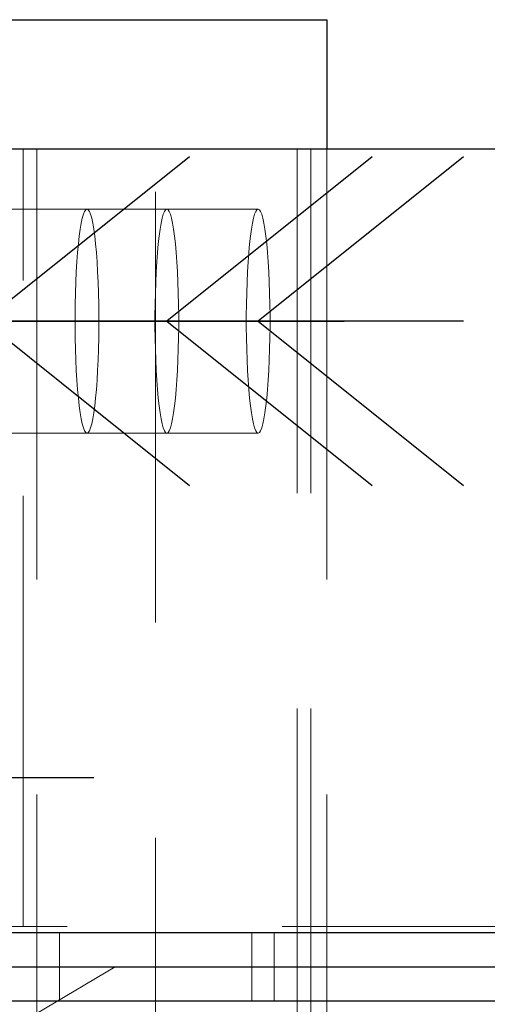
# Model space of a CAD drawing. Header units: millimetres. Extents: x 3536 to 4290, y 11030 to 11491.
# Tile 66 of 102: x 3810.04 to 3812.76, y 11224.52 to 11230.24. Entities that reach past the tile are written whole.
import ezdxf

# ---------------------------------------------------------------- set-up
doc = ezdxf.new("R2010")
doc.units = ezdxf.units.MM
doc.header["$LTSCALE"] = 10
doc.linetypes.add('HIDDEN', pattern=[0.375, 0.25, -0.125])
doc.linetypes.add('MITTE', pattern=[2, 1.25, -0.25, 0.25, -0.25])
for name, color, linetype in [('PS_BOLT', 4, 'Continuous'), ('PS_MID', 5, 'MITTE'), ('PS_SHAPE', 3, 'Continuous')]:
    doc.layers.add(name, color=color, linetype=linetype)
for name, color, linetype, lineweight in [('PS_Hidden', 2, 'HIDDEN', 9), ('PS_Pos', 1, 'Continuous', 15), ('PS_SOLID', 7, 'Continuous', 30)]:
    doc.layers.add(name, color=color, linetype=linetype, lineweight=lineweight)

# ---------------------------------------------------------------- blocks, each defined once
blk = doc.blocks.new('*X681')
at = {"color": 30, "linetype": 'Continuous'}
for p, q in [((3806.9747, 11229.4431), (3808.1679, 11228.4885)), ((3811.0267, 11229.4431), (3809.8335, 11228.4885)), ((3808.1679, 11228.4885), (3806.9747, 11227.5339)), ((3811.0267, 11228.4885), (3806.9747, 11228.4885)), ((3809.8335, 11228.4885), (3811.0267, 11227.5339))]:
    blk.add_line(p, q, dxfattribs=at)
blk = doc.blocks.new('*X684')
at = {"color": 30, "linetype": 'Continuous'}
for p, q in [((3808.036, 11229.4431), (3809.2292, 11228.4885)), ((3812.088, 11229.4431), (3810.8947, 11228.4885)), ((3809.2292, 11228.4885), (3808.036, 11227.5339)), ((3812.088, 11228.4885), (3808.036, 11228.4885)), ((3810.8947, 11228.4885), (3812.088, 11227.5339))]:
    blk.add_line(p, q, dxfattribs=at)
blk = doc.blocks.new('*X703')
at = {"layer": 'PS_Hidden', "color": 2, "linetype": 'HIDDEN'}
for p, q in [((3810.829, 11219.2385), (3810.829, 11230.2385)), ((3810.061, 11224.9735), (3810.061, 11229.4885)), ((3810.1389, 11229.4885), (3810.1389, 11219.9885)), ((3811.6512, 11219.9885), (3811.6512, 11229.4885)), ((3811.7308, 11219.9885), (3811.7308, 11229.4885)), ((3811.8233, 11229.4885), (3811.8233, 11219.9885)), ((3810.8947, 11229.1385), (3809.9004, 11229.1385)), ((3810.4171, 11229.1252), (3810.4104, 11229.1087)), ((3810.424, 11229.1352), (3810.4171, 11229.1252)), ((3810.431, 11229.1385), (3810.424, 11229.1352)), ((3810.438, 11229.1352), (3810.431, 11229.1385)), ((3810.4449, 11229.1252), (3810.438, 11229.1352)), ((3810.4517, 11229.1087), (3810.4449, 11229.1252)), ((3810.8741, 11229.1087), (3810.8809, 11229.1252)), ((3810.8809, 11229.1252), (3810.8878, 11229.1352)), ((3810.8878, 11229.1352), (3810.8947, 11229.1385)), ((3810.8947, 11229.1385), (3810.9017, 11229.1352)), ((3811.4254, 11229.1385), (3810.8947, 11229.1385)), ((3810.9017, 11229.1352), (3810.9086, 11229.1252)), ((3810.9086, 11229.1252), (3810.9154, 11229.1087)), ((3811.4047, 11229.1087), (3811.4115, 11229.1252)), ((3811.4115, 11229.1252), (3811.4184, 11229.1352)), ((3811.4184, 11229.1352), (3811.4254, 11229.1385)), ((3811.4254, 11229.1385), (3811.4323, 11229.1352)), ((3811.4323, 11229.1352), (3811.4392, 11229.1252)), ((3811.4392, 11229.1252), (3811.446, 11229.1087)), ((3810.3975, 11229.0568), (3810.3916, 11229.022)), ((3810.4038, 11229.0858), (3810.3975, 11229.0568)), ((3810.4104, 11229.1087), (3810.4038, 11229.0858)), ((3810.4582, 11229.0858), (3810.4517, 11229.1087)), ((3810.4645, 11229.0568), (3810.4582, 11229.0858)), ((3810.4704, 11229.022), (3810.4645, 11229.0568)), ((3810.8553, 11229.022), (3810.8613, 11229.0568)), ((3810.8613, 11229.0568), (3810.8675, 11229.0858)), ((3810.8675, 11229.0858), (3810.8741, 11229.1087)), ((3810.9154, 11229.1087), (3810.9219, 11229.0858)), ((3810.9219, 11229.0858), (3810.9282, 11229.0568)), ((3810.9282, 11229.0568), (3810.9341, 11229.022)), ((3811.386, 11229.022), (3811.3919, 11229.0568)), ((3811.3919, 11229.0568), (3811.3982, 11229.0858)), ((3811.3982, 11229.0858), (3811.4047, 11229.1087)), ((3811.446, 11229.1087), (3811.4526, 11229.0858)), ((3811.4526, 11229.0858), (3811.4588, 11229.0568)), ((3811.4588, 11229.0568), (3811.4648, 11229.022)), ((3810.3916, 11229.022), (3810.3861, 11228.9817)), ((3810.4759, 11228.9817), (3810.4704, 11229.022)), ((3810.8498, 11228.9817), (3810.8553, 11229.022)), ((3810.9341, 11229.022), (3810.9397, 11228.9817)), ((3811.3804, 11228.9817), (3811.386, 11229.022)), ((3811.4648, 11229.022), (3811.4703, 11228.9817)), ((3810.3861, 11228.9817), (3810.381, 11228.9363)), ((3810.481, 11228.9363), (3810.4759, 11228.9817)), ((3810.8447, 11228.9363), (3810.8498, 11228.9817)), ((3810.9397, 11228.9817), (3810.9447, 11228.9363)), ((3811.3754, 11228.9363), (3811.3804, 11228.9817)), ((3811.4703, 11228.9817), (3811.4754, 11228.9363)), ((3810.3765, 11228.8864), (3810.3725, 11228.8323)), ((3810.381, 11228.9363), (3810.3765, 11228.8864)), ((3810.4856, 11228.8864), (3810.481, 11228.9363)), ((3810.4896, 11228.8323), (3810.4856, 11228.8864)), ((3810.8362, 11228.8323), (3810.8402, 11228.8864)), ((3810.8402, 11228.8864), (3810.8447, 11228.9363)), ((3810.9447, 11228.9363), (3810.9493, 11228.8864)), ((3810.9493, 11228.8864), (3810.9533, 11228.8323)), ((3811.3668, 11228.8323), (3811.3708, 11228.8864)), ((3811.3708, 11228.8864), (3811.3754, 11228.9363)), ((3811.4754, 11228.9363), (3811.4799, 11228.8864)), ((3811.4799, 11228.8864), (3811.4839, 11228.8323)), ((3810.3725, 11228.8323), (3810.3691, 11228.7748)), ((3810.4929, 11228.7748), (3810.4896, 11228.8323)), ((3810.8328, 11228.7748), (3810.8362, 11228.8323)), ((3810.9533, 11228.8323), (3810.9567, 11228.7748)), ((3811.3634, 11228.7748), (3811.3668, 11228.8323)), ((3811.4839, 11228.8323), (3811.4873, 11228.7748)), ((3810.3691, 11228.7748), (3810.3663, 11228.7143)), ((3810.4957, 11228.7143), (3810.4929, 11228.7748)), ((3810.83, 11228.7143), (3810.8328, 11228.7748)), ((3810.9567, 11228.7748), (3810.9594, 11228.7143)), ((3811.3607, 11228.7143), (3811.3634, 11228.7748)), ((3811.4873, 11228.7748), (3811.49, 11228.7143)), ((3810.3663, 11228.7143), (3810.3642, 11228.6514)), ((3810.4978, 11228.6514), (3810.4957, 11228.7143)), ((3810.828, 11228.6514), (3810.83, 11228.7143)), ((3810.9594, 11228.7143), (3810.9615, 11228.6514)), ((3811.3586, 11228.6514), (3811.3607, 11228.7143)), ((3811.49, 11228.7143), (3811.4921, 11228.6514)), ((3810.3642, 11228.6514), (3810.3628, 11228.5869)), ((3810.4992, 11228.5869), (3810.4978, 11228.6514)), ((3810.8265, 11228.5869), (3810.828, 11228.6514)), ((3810.9615, 11228.6514), (3810.9629, 11228.5869)), ((3811.3572, 11228.5869), (3811.3586, 11228.6514)), ((3811.4921, 11228.6514), (3811.4935, 11228.5869)), ((3810.3628, 11228.5869), (3810.3621, 11228.5214)), ((3810.4999, 11228.5214), (3810.4992, 11228.5869)), ((3810.8258, 11228.5214), (3810.8265, 11228.5869)), ((3810.9629, 11228.5869), (3810.9636, 11228.5214)), ((3811.3565, 11228.5214), (3811.3572, 11228.5869)), ((3811.4935, 11228.5869), (3811.4943, 11228.5214)), ((3810.3621, 11228.5214), (3810.3621, 11228.4556)), ((3810.4999, 11228.4556), (3810.4999, 11228.5214)), ((3810.8258, 11228.4556), (3810.8258, 11228.5214)), ((3810.9636, 11228.5214), (3810.9636, 11228.4556)), ((3811.3565, 11228.4556), (3811.3565, 11228.5214)), ((3811.4943, 11228.5214), (3811.4943, 11228.4556)), ((3810.3621, 11228.4556), (3810.3628, 11228.3901)), ((3810.4992, 11228.3901), (3810.4999, 11228.4556)), ((3810.8265, 11228.3901), (3810.8258, 11228.4556)), ((3810.9636, 11228.4556), (3810.9629, 11228.3901)), ((3811.3572, 11228.3901), (3811.3565, 11228.4556)), ((3811.4943, 11228.4556), (3811.4935, 11228.3901)), ((3810.3628, 11228.3901), (3810.3642, 11228.3256)), ((3810.4978, 11228.3256), (3810.4992, 11228.3901)), ((3810.828, 11228.3256), (3810.8265, 11228.3901)), ((3810.9629, 11228.3901), (3810.9615, 11228.3256)), ((3811.3586, 11228.3256), (3811.3572, 11228.3901)), ((3811.4935, 11228.3901), (3811.4921, 11228.3256)), ((3810.3642, 11228.3256), (3810.3663, 11228.2628)), ((3810.4957, 11228.2628), (3810.4978, 11228.3256)), ((3810.83, 11228.2628), (3810.828, 11228.3256)), ((3810.9615, 11228.3256), (3810.9594, 11228.2628)), ((3811.3607, 11228.2628), (3811.3586, 11228.3256)), ((3811.4921, 11228.3256), (3811.49, 11228.2628)), ((3810.3663, 11228.2628), (3810.3691, 11228.2023)), ((3810.4929, 11228.2023), (3810.4957, 11228.2628)), ((3810.8328, 11228.2023), (3810.83, 11228.2628)), ((3810.9594, 11228.2628), (3810.9567, 11228.2023)), ((3811.3634, 11228.2023), (3811.3607, 11228.2628)), ((3811.49, 11228.2628), (3811.4873, 11228.2023)), ((3810.3691, 11228.2023), (3810.3725, 11228.1447)), ((3810.4896, 11228.1447), (3810.4929, 11228.2023)), ((3810.8362, 11228.1447), (3810.8328, 11228.2023)), ((3810.9567, 11228.2023), (3810.9533, 11228.1447)), ((3811.3668, 11228.1447), (3811.3634, 11228.2023)), ((3811.4873, 11228.2023), (3811.4839, 11228.1447)), ((3810.3725, 11228.1447), (3810.3765, 11228.0906)), ((3810.4856, 11228.0906), (3810.4896, 11228.1447)), ((3810.8402, 11228.0906), (3810.8362, 11228.1447)), ((3810.9533, 11228.1447), (3810.9493, 11228.0906)), ((3811.3708, 11228.0906), (3811.3668, 11228.1447)), ((3811.4839, 11228.1447), (3811.4799, 11228.0906)), ((3810.3765, 11228.0906), (3810.381, 11228.0407)), ((3810.481, 11228.0407), (3810.4856, 11228.0906)), ((3810.8447, 11228.0407), (3810.8402, 11228.0906)), ((3810.9493, 11228.0906), (3810.9447, 11228.0407)), ((3811.3754, 11228.0407), (3811.3708, 11228.0906)), ((3811.4799, 11228.0906), (3811.4754, 11228.0407)), ((3810.381, 11228.0407), (3810.3861, 11227.9953)), ((3810.4759, 11227.9953), (3810.481, 11228.0407)), ((3810.8498, 11227.9953), (3810.8447, 11228.0407)), ((3810.9447, 11228.0407), (3810.9397, 11227.9953)), ((3811.3804, 11227.9953), (3811.3754, 11228.0407)), ((3811.4754, 11228.0407), (3811.4703, 11227.9953)), ((3810.3861, 11227.9953), (3810.3916, 11227.955)), ((3810.4704, 11227.955), (3810.4759, 11227.9953)), ((3810.8553, 11227.955), (3810.8498, 11227.9953)), ((3810.9397, 11227.9953), (3810.9341, 11227.955)), ((3811.386, 11227.955), (3811.3804, 11227.9953)), ((3811.4703, 11227.9953), (3811.4648, 11227.955)), ((3810.3916, 11227.955), (3810.3975, 11227.9202)), ((3810.3975, 11227.9202), (3810.4038, 11227.8912)), ((3810.4582, 11227.8912), (3810.4645, 11227.9202)), ((3810.4645, 11227.9202), (3810.4704, 11227.955)), ((3810.8613, 11227.9202), (3810.8553, 11227.955)), ((3810.8675, 11227.8912), (3810.8613, 11227.9202)), ((3810.9282, 11227.9202), (3810.9219, 11227.8912)), ((3810.9341, 11227.955), (3810.9282, 11227.9202)), ((3811.3919, 11227.9202), (3811.386, 11227.955)), ((3811.3982, 11227.8912), (3811.3919, 11227.9202)), ((3811.4588, 11227.9202), (3811.4526, 11227.8912)), ((3811.4648, 11227.955), (3811.4588, 11227.9202)), ((3810.4038, 11227.8912), (3810.4104, 11227.8683)), ((3810.4104, 11227.8683), (3810.4171, 11227.8518)), ((3810.4449, 11227.8518), (3810.4517, 11227.8683)), ((3810.4517, 11227.8683), (3810.4582, 11227.8912)), ((3810.8741, 11227.8683), (3810.8675, 11227.8912)), ((3810.8809, 11227.8518), (3810.8741, 11227.8683)), ((3810.9154, 11227.8683), (3810.9086, 11227.8518)), ((3810.9219, 11227.8912), (3810.9154, 11227.8683)), ((3811.4047, 11227.8683), (3811.3982, 11227.8912)), ((3811.4115, 11227.8518), (3811.4047, 11227.8683)), ((3811.446, 11227.8683), (3811.4392, 11227.8518)), ((3811.4526, 11227.8912), (3811.446, 11227.8683)), ((3810.8947, 11227.8385), (3809.9004, 11227.8385)), ((3810.4171, 11227.8518), (3810.424, 11227.8418)), ((3810.424, 11227.8418), (3810.431, 11227.8385)), ((3810.431, 11227.8385), (3810.438, 11227.8418)), ((3810.438, 11227.8418), (3810.4449, 11227.8518)), ((3810.8878, 11227.8418), (3810.8809, 11227.8518)), ((3810.8947, 11227.8385), (3810.8878, 11227.8418)), ((3810.9017, 11227.8418), (3810.8947, 11227.8385)), ((3811.4254, 11227.8385), (3810.8947, 11227.8385)), ((3810.9086, 11227.8518), (3810.9017, 11227.8418)), ((3811.4184, 11227.8418), (3811.4115, 11227.8518)), ((3811.4254, 11227.8385), (3811.4184, 11227.8418)), ((3811.4323, 11227.8418), (3811.4254, 11227.8385)), ((3811.4392, 11227.8518), (3811.4323, 11227.8418)), ((3807.8154, 11224.9735), (3941.6509, 11224.9735)), ((3810.2715, 11224.5385), (3810.2715, 11224.9385)), ((3811.3889, 11224.9385), (3811.3889, 11224.5385)), ((3811.5185, 11224.9385), (3811.5185, 11224.5385))]:
    blk.add_line(p, q, dxfattribs=at)
at = {"layer": 'PS_MID', "color": 5, "linetype": 'MITTE'}
for p, q in [((3808.3391, 11228.4885), (3810.3335, 11228.4885)), ((3809.4004, 11228.4885), (3811.3947, 11228.4885)), ((3809.931, 11228.4885), (3811.9254, 11228.4885)), ((3808.4771, 11225.8385), (3810.4714, 11225.8385)), ((3805.2375, 11224.7385), (3941.6509, 11224.7385))]:
    blk.add_line(p, q, dxfattribs=at)
at = {"layer": 'PS_SOLID', "color": 7, "linetype": 'Continuous'}
for p, q in [((3807.3661, 11230.2385), (3811.8233, 11230.2385)), ((3811.8233, 11230.2385), (3811.8233, 11229.4885)), ((3807.7375, 11229.4885), (3941.6509, 11229.4885)), ((3808.4135, 11224.9385), (3813.7036, 11224.9385)), ((3813.7036, 11224.5385), (3808.4135, 11224.5385))]:
    blk.add_line(p, q, dxfattribs=at)
blk = doc.blocks.new('*X706')
at = {"color": 30, "linetype": 'Continuous'}
for p, q in [((3808.5666, 11229.4431), (3809.7598, 11228.4885)), ((3812.6186, 11229.4431), (3811.4254, 11228.4885)), ((3809.7598, 11228.4885), (3808.5666, 11227.5339)), ((3812.6186, 11228.4885), (3808.5666, 11228.4885)), ((3811.4254, 11228.4885), (3812.6186, 11227.5339))]:
    blk.add_line(p, q, dxfattribs=at)
blk = doc.blocks.new('*X720')
at = {"color": 1}
blk.add_line((3810.5954, 11224.7385), (3804.6001, 11221.203), dxfattribs=at)

msp = doc.modelspace()

# ---------------------------------------------------------------- block references
at = {"layer": 'PS_BOLT', "color": 30}
for name in ['*X681', '*X684', '*X706']:
    msp.add_blockref(name, (0, 0), dxfattribs=at)
at = {"layer": 'PS_Pos'}
msp.add_blockref('*X720', (0, 0), dxfattribs=at)
at = {"layer": 'PS_SHAPE'}
msp.add_blockref('*X703', (0, 0), dxfattribs=at)

doc.saveas('drawing.dxf')
